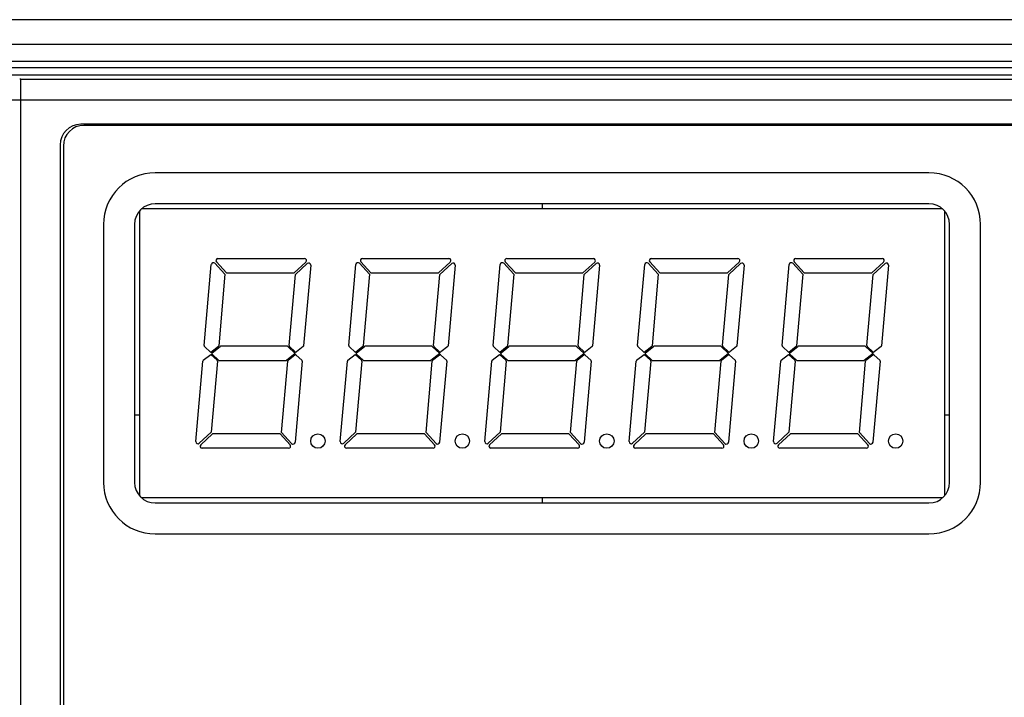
# Model space of a CAD drawing. Extents: x -841 to -216, y -127 to 601.
# Tile 47 of 201: x -594 to -546, y 194 to 227. Entities that reach past the tile are written whole.
import ezdxf

# ---------------------------------------------------------------- set-up
doc = ezdxf.new("R2010")
doc.units = 0
doc.header["$LTSCALE"] = 23.1
doc.layers.add('HEATSINK_AM_0', color=7, linetype='CONTINUOUS')

msp = doc.modelspace()

# ---------------------------------------------------------------- linework, layer by layer
at = {"layer": 'HEATSINK_AM_0', "color": 7}
for p, q in [((-513.021, 226.67), (-599.418, 226.67)), ((-511.826, 225.471), (-600.614, 225.471)), ((-596.329, 224.658), (-516.111, 224.658)), ((-595.529, 224.358), (-516.911, 224.358)), ((-595.17, 223.999), (-517.27, 223.999)), ((-593.726, 223.79), (-593.782, 223.789)), ((-593.726, 174.208), (-593.726, 223.79)), ((-593.726, 223.79), (-518.713, 223.79)), ((-594.716, 222.791), (-517.723, 222.791)), ((-521.613, 221.601), (-590.826, 221.601)), ((-521.77, 221.549), (-590.67, 221.549)), ((-591.826, 220.601), (-591.826, 177.398)), ((-591.67, 220.549), (-591.67, 177.449)), ((-549.72, 219.249), (-587.22, 219.249)), ((-549.72, 217.749), (-587.22, 217.749)), ((-568.47, 217.749), (-568.47, 217.499)), ((-587.965, 203.587), (-587.965, 217.411)), ((-549.063, 217.499), (-587.876, 217.499)), ((-548.965, 217.401), (-548.965, 203.598)), ((-589.72, 216.749), (-589.72, 204.249)), ((-588.22, 216.749), (-588.22, 204.249)), ((-548.72, 204.249), (-548.72, 216.749)), ((-547.22, 204.249), (-547.22, 216.749)), ((-584.842, 210.874), (-584.498, 214.805)), ((-584.324, 214.864), (-583.836, 214.332)), ((-583.763, 214.399), (-584.251, 214.932)), ((-584.177, 215.099), (-579.985, 215.099)), ((-579.918, 214.924), (-580.491, 214.399)), ((-580.424, 214.326), (-579.85, 214.852)), ((-579.682, 214.769), (-580.024, 210.871)), ((-577.842, 210.874), (-577.498, 214.805)), ((-577.324, 214.864), (-576.836, 214.332)), ((-576.763, 214.399), (-577.251, 214.932)), ((-577.177, 215.099), (-572.985, 215.099)), ((-572.918, 214.924), (-573.491, 214.399)), ((-573.424, 214.326), (-572.85, 214.852)), ((-572.682, 214.769), (-573.024, 210.871)), ((-570.842, 210.874), (-570.498, 214.805)), ((-570.324, 214.864), (-569.836, 214.332)), ((-569.763, 214.399), (-570.251, 214.932)), ((-570.177, 215.099), (-565.985, 215.099)), ((-565.918, 214.924), (-566.491, 214.399)), ((-566.424, 214.326), (-565.85, 214.852)), ((-565.682, 214.769), (-566.024, 210.871)), ((-563.842, 210.874), (-563.498, 214.805)), ((-563.324, 214.864), (-562.836, 214.332)), ((-562.763, 214.399), (-563.251, 214.932)), ((-563.177, 215.099), (-558.985, 215.099)), ((-558.918, 214.924), (-559.491, 214.399)), ((-559.424, 214.326), (-558.85, 214.852)), ((-558.682, 214.769), (-559.024, 210.871)), ((-556.842, 210.874), (-556.498, 214.805)), ((-556.324, 214.864), (-555.836, 214.332)), ((-555.763, 214.399), (-556.251, 214.932)), ((-556.177, 215.099), (-551.985, 215.099)), ((-551.918, 214.924), (-552.491, 214.399)), ((-552.424, 214.326), (-551.85, 214.852)), ((-551.682, 214.769), (-552.024, 210.871)), ((-583.836, 214.332), (-584.139, 210.871)), ((-583.763, 214.399), (-580.491, 214.399)), ((-580.726, 210.874), (-580.424, 214.326)), ((-576.836, 214.332), (-577.139, 210.871)), ((-576.763, 214.399), (-573.491, 214.399)), ((-573.726, 210.874), (-573.424, 214.326)), ((-569.836, 214.332), (-570.139, 210.871)), ((-569.763, 214.399), (-566.491, 214.399)), ((-566.726, 210.874), (-566.424, 214.326)), ((-562.836, 214.332), (-563.139, 210.871)), ((-562.763, 214.399), (-559.491, 214.399)), ((-559.726, 210.874), (-559.424, 214.326)), ((-555.836, 214.332), (-556.139, 210.871)), ((-555.763, 214.399), (-552.491, 214.399)), ((-552.726, 210.874), (-552.424, 214.326)), ((-584.889, 210.162), (-584.527, 210.449)), ((-584.519, 210.549), (-584.826, 210.833)), ((-584.527, 210.449), (-584.22, 210.166)), ((-584.157, 210.837), (-584.519, 210.549)), ((-584.143, 210.163), (-584.462, 210.457)), ((-584.46, 210.532), (-584.074, 210.838)), ((-580.828, 210.849), (-584.043, 210.849)), ((-580.429, 210.499), (-580.856, 210.16)), ((-580.794, 210.836), (-580.429, 210.499)), ((-580.434, 210.578), (-580.71, 210.833)), ((-580.041, 210.837), (-580.369, 210.576)), ((-577.889, 210.162), (-577.527, 210.449)), ((-577.519, 210.549), (-577.826, 210.833)), ((-577.527, 210.449), (-577.22, 210.166)), ((-577.157, 210.837), (-577.519, 210.549)), ((-577.143, 210.163), (-577.462, 210.457)), ((-577.46, 210.532), (-577.074, 210.838)), ((-573.828, 210.849), (-577.043, 210.849)), ((-573.429, 210.499), (-573.856, 210.16)), ((-573.794, 210.836), (-573.429, 210.499)), ((-573.434, 210.578), (-573.71, 210.833)), ((-573.041, 210.837), (-573.369, 210.576)), ((-570.889, 210.162), (-570.527, 210.449)), ((-570.519, 210.549), (-570.826, 210.833)), ((-570.527, 210.449), (-570.22, 210.166)), ((-570.157, 210.837), (-570.519, 210.549)), ((-570.143, 210.163), (-570.462, 210.457)), ((-570.46, 210.532), (-570.074, 210.838)), ((-566.828, 210.849), (-570.043, 210.849)), ((-566.429, 210.499), (-566.856, 210.16)), ((-566.794, 210.836), (-566.429, 210.499)), ((-566.434, 210.578), (-566.71, 210.833)), ((-566.041, 210.837), (-566.369, 210.576)), ((-563.889, 210.162), (-563.527, 210.449)), ((-563.519, 210.549), (-563.826, 210.833)), ((-563.527, 210.449), (-563.22, 210.166)), ((-563.157, 210.837), (-563.519, 210.549)), ((-563.143, 210.163), (-563.462, 210.457)), ((-563.46, 210.532), (-563.074, 210.838)), ((-559.828, 210.849), (-563.043, 210.849)), ((-559.429, 210.499), (-559.856, 210.16)), ((-559.794, 210.836), (-559.429, 210.499)), ((-559.434, 210.578), (-559.71, 210.833)), ((-559.041, 210.837), (-559.369, 210.576)), ((-556.889, 210.162), (-556.527, 210.449)), ((-556.519, 210.549), (-556.826, 210.833)), ((-556.527, 210.449), (-556.22, 210.166)), ((-556.157, 210.837), (-556.519, 210.549)), ((-556.143, 210.163), (-556.462, 210.457)), ((-556.46, 210.532), (-556.074, 210.838)), ((-552.828, 210.849), (-556.043, 210.849)), ((-552.429, 210.499), (-552.856, 210.16)), ((-552.794, 210.836), (-552.429, 210.499)), ((-552.434, 210.578), (-552.71, 210.833)), ((-552.041, 210.837), (-552.369, 210.576)), ((-585.248, 206.229), (-584.907, 210.128)), ((-584.204, 210.125), (-584.506, 206.673)), ((-584.109, 210.149), (-580.887, 210.149)), ((-581.094, 206.667), (-580.791, 210.128)), ((-580.773, 210.162), (-580.445, 210.423)), ((-580.089, 210.125), (-580.433, 206.193)), ((-580.38, 210.42), (-580.105, 210.166)), ((-578.248, 206.229), (-577.907, 210.128)), ((-577.204, 210.125), (-577.506, 206.673)), ((-577.109, 210.149), (-573.887, 210.149)), ((-574.094, 206.667), (-573.791, 210.128)), ((-573.773, 210.162), (-573.445, 210.423)), ((-573.089, 210.125), (-573.433, 206.193)), ((-573.38, 210.42), (-573.105, 210.166)), ((-571.248, 206.229), (-570.907, 210.128)), ((-570.204, 210.125), (-570.506, 206.673)), ((-570.109, 210.149), (-566.887, 210.149)), ((-567.094, 206.667), (-566.791, 210.128)), ((-566.773, 210.162), (-566.445, 210.423)), ((-566.089, 210.125), (-566.433, 206.193)), ((-566.38, 210.42), (-566.105, 210.166)), ((-564.248, 206.229), (-563.907, 210.128)), ((-563.204, 210.125), (-563.506, 206.673)), ((-563.109, 210.149), (-559.887, 210.149)), ((-560.094, 206.667), (-559.791, 210.128)), ((-559.773, 210.162), (-559.445, 210.423)), ((-559.089, 210.125), (-559.433, 206.193)), ((-559.38, 210.42), (-559.105, 210.166)), ((-557.248, 206.229), (-556.907, 210.128)), ((-556.204, 210.125), (-556.506, 206.673)), ((-556.109, 210.149), (-552.887, 210.149)), ((-553.094, 206.667), (-552.791, 210.128)), ((-552.773, 210.162), (-552.445, 210.423)), ((-552.089, 210.125), (-552.433, 206.193)), ((-552.38, 210.42), (-552.105, 210.166)), ((-587.965, 207.499), (-588.22, 207.499)), ((-548.72, 207.499), (-548.965, 207.499)), ((-584.506, 206.673), (-585.081, 206.147)), ((-580.606, 206.134), (-581.094, 206.667)), ((-577.506, 206.673), (-578.081, 206.147)), ((-573.606, 206.134), (-574.094, 206.667)), ((-570.506, 206.673), (-571.081, 206.147)), ((-566.606, 206.134), (-567.094, 206.667)), ((-563.506, 206.673), (-564.081, 206.147)), ((-559.606, 206.134), (-560.094, 206.667)), ((-556.506, 206.673), (-557.081, 206.147)), ((-552.606, 206.134), (-553.094, 206.667)), ((-585.012, 206.074), (-584.439, 206.599)), ((-581.168, 206.599), (-584.439, 206.599)), ((-581.168, 206.599), (-580.68, 206.067)), ((-578.012, 206.074), (-577.439, 206.599)), ((-574.168, 206.599), (-577.439, 206.599)), ((-574.168, 206.599), (-573.68, 206.067)), ((-571.012, 206.074), (-570.439, 206.599)), ((-567.168, 206.599), (-570.439, 206.599)), ((-567.168, 206.599), (-566.68, 206.067)), ((-564.012, 206.074), (-563.439, 206.599)), ((-560.168, 206.599), (-563.439, 206.599)), ((-560.168, 206.599), (-559.68, 206.067)), ((-557.012, 206.074), (-556.439, 206.599)), ((-553.168, 206.599), (-556.439, 206.599)), ((-553.168, 206.599), (-552.68, 206.067)), ((-580.754, 205.899), (-584.946, 205.899)), ((-573.754, 205.899), (-577.946, 205.899)), ((-566.754, 205.899), (-570.946, 205.899)), ((-559.754, 205.899), (-563.946, 205.899)), ((-552.754, 205.899), (-556.946, 205.899)), ((-549.063, 203.499), (-587.876, 203.499)), ((-568.47, 203.499), (-568.47, 203.249)), ((-587.22, 203.249), (-549.72, 203.249)), ((-587.22, 201.749), (-549.72, 201.749))]:
    msp.add_line(p, q, dxfattribs=at)
for centre in [(-579.334, 206.249), (-572.334, 206.249), (-565.334, 206.249), (-558.334, 206.249), (-551.334, 206.249)]:
    msp.add_circle(centre, 0.35, dxfattribs=at)
for centre, radius, start, end in [((-590.826, 220.601), 1, 90, 180), ((-590.67, 220.549), 1, 90, 180), ((-587.22, 216.749), 2.5, 90, 180), ((-549.72, 216.749), 2.5, 0, 90), ((-587.22, 216.749), 1, 90, 180), ((-549.72, 216.749), 1, 0, 90), ((-584.398, 214.797), 0.1, 42.5, 175), ((-584.177, 214.999), 0.1, 90, 222.5), ((-579.985, 214.999), 0.1, 312.5, 90), ((-579.782, 214.778), 0.1, 355, 132.5), ((-577.398, 214.797), 0.1, 42.5, 175), ((-577.177, 214.999), 0.1, 90, 222.5), ((-572.985, 214.999), 0.1, 312.5, 90), ((-572.782, 214.778), 0.1, 355, 132.5), ((-570.398, 214.797), 0.1, 42.5, 175), ((-570.177, 214.999), 0.1, 90, 222.5), ((-565.985, 214.999), 0.1, 312.5, 90), ((-565.782, 214.778), 0.1, 355, 132.5), ((-563.398, 214.797), 0.1, 42.5, 175), ((-563.177, 214.999), 0.1, 90, 222.5), ((-558.985, 214.999), 0.1, 312.5, 90), ((-558.782, 214.778), 0.1, 355, 132.5), ((-556.398, 214.797), 0.1, 42.5, 175), ((-556.177, 214.999), 0.1, 90, 222.5), ((-551.985, 214.999), 0.1, 312.5, 90), ((-551.782, 214.778), 0.1, 355, 132.5), ((-584.792, 210.869), 0.05, 175, 227.2985), ((-584.428, 210.494), 0.05, 129.1047, 227.2985), ((-584.189, 210.875), 0.05, 308.4681, 355), ((-584.043, 210.799), 0.05, 90, 128.4681), ((-580.828, 210.799), 0.05, 47.2985, 89.9999), ((-580.676, 210.869), 0.05, 175, 227.2985), ((-580.414, 210.384), 0.05, 47.2985, 128.4681), ((-580.401, 210.615), 0.05, 227.2985, 308.4681), ((-580.073, 210.875), 0.05, 308.4681, 355), ((-577.792, 210.869), 0.05, 175, 227.2985), ((-577.428, 210.494), 0.05, 129.1047, 227.2985), ((-577.189, 210.875), 0.05, 308.4681, 355), ((-577.043, 210.799), 0.05, 90, 128.4681), ((-573.828, 210.799), 0.05, 47.2985, 89.9999), ((-573.676, 210.869), 0.05, 175, 227.2985), ((-573.414, 210.384), 0.05, 47.2985, 128.4681), ((-573.401, 210.615), 0.05, 227.2985, 308.4681), ((-573.073, 210.875), 0.05, 308.4681, 355), ((-570.792, 210.869), 0.05, 175, 227.2985), ((-570.428, 210.494), 0.05, 129.1047, 227.2985), ((-570.189, 210.875), 0.05, 308.4681, 355), ((-570.043, 210.799), 0.05, 90, 128.4681), ((-566.828, 210.799), 0.05, 47.2985, 89.9999), ((-566.676, 210.869), 0.05, 175, 227.2985), ((-566.414, 210.384), 0.05, 47.2985, 128.4681), ((-566.401, 210.615), 0.05, 227.2985, 308.4681), ((-566.073, 210.875), 0.05, 308.4681, 355), ((-563.792, 210.869), 0.05, 175, 227.2985), ((-563.428, 210.494), 0.05, 129.1047, 227.2985), ((-563.189, 210.875), 0.05, 308.4681, 355), ((-563.043, 210.799), 0.05, 90, 128.4681), ((-559.828, 210.799), 0.05, 47.2985, 89.9999), ((-559.676, 210.869), 0.05, 175, 227.2985), ((-559.414, 210.384), 0.05, 47.2985, 128.4681), ((-559.401, 210.615), 0.05, 227.2985, 308.4681), ((-559.073, 210.875), 0.05, 308.4681, 355), ((-556.792, 210.869), 0.05, 175, 227.2985), ((-556.428, 210.494), 0.05, 129.1047, 227.2985), ((-556.189, 210.875), 0.05, 308.4681, 355), ((-556.043, 210.799), 0.05, 90, 128.4681), ((-552.828, 210.799), 0.05, 47.2985, 89.9999), ((-552.676, 210.869), 0.05, 175, 227.2985), ((-552.414, 210.384), 0.05, 47.2985, 128.4681), ((-552.401, 210.615), 0.05, 227.2985, 308.4681), ((-552.073, 210.875), 0.05, 308.4681, 355), ((-584.857, 210.124), 0.05, 128.4681, 175), ((-584.254, 210.129), 0.05, 355, 47.2985), ((-584.109, 210.199), 0.05, 227.2985, 269.9999), ((-580.887, 210.199), 0.05, 270, 308.4681), ((-580.741, 210.124), 0.05, 128.4681, 175), ((-580.139, 210.129), 0.05, 355, 47.2985), ((-577.857, 210.124), 0.05, 128.4681, 175), ((-577.254, 210.129), 0.05, 355, 47.2985), ((-577.109, 210.199), 0.05, 227.2985, 269.9999), ((-573.887, 210.199), 0.05, 270, 308.4681), ((-573.741, 210.124), 0.05, 128.4681, 175), ((-573.139, 210.129), 0.05, 355, 47.2985), ((-570.857, 210.124), 0.05, 128.4681, 175), ((-570.254, 210.129), 0.05, 355, 47.2985), ((-570.109, 210.199), 0.05, 227.2985, 269.9999), ((-566.887, 210.199), 0.05, 270, 308.4681), ((-566.741, 210.124), 0.05, 128.4681, 175), ((-566.139, 210.129), 0.05, 355, 47.2985), ((-563.857, 210.124), 0.05, 128.4681, 175), ((-563.254, 210.129), 0.05, 355, 47.2985), ((-563.109, 210.199), 0.05, 227.2985, 269.9999), ((-559.887, 210.199), 0.05, 270, 308.4681), ((-559.741, 210.124), 0.05, 128.4681, 175), ((-559.139, 210.129), 0.05, 355, 47.2985), ((-556.857, 210.124), 0.05, 128.4681, 175), ((-556.254, 210.129), 0.05, 355, 47.2985), ((-556.109, 210.199), 0.05, 227.2985, 269.9999), ((-552.887, 210.199), 0.05, 270, 308.4681), ((-552.741, 210.124), 0.05, 128.4681, 175), ((-552.139, 210.129), 0.05, 355, 47.2985), ((-585.148, 206.22), 0.1, 175, 312.5), ((-580.532, 206.202), 0.1, 222.5, 355), ((-578.148, 206.22), 0.1, 175, 312.5), ((-573.532, 206.202), 0.1, 222.5, 355), ((-571.148, 206.22), 0.1, 175, 312.5), ((-566.532, 206.202), 0.1, 222.5, 355), ((-564.148, 206.22), 0.1, 175, 312.5), ((-559.532, 206.202), 0.1, 222.5, 355), ((-557.148, 206.22), 0.1, 175, 312.5), ((-552.532, 206.202), 0.1, 222.5, 355), ((-584.946, 205.999), 0.1, 132.5, 270), ((-580.754, 205.999), 0.1, 270, 42.5), ((-577.946, 205.999), 0.1, 132.5, 270), ((-573.754, 205.999), 0.1, 270, 42.5), ((-570.946, 205.999), 0.1, 132.5, 270), ((-566.754, 205.999), 0.1, 270, 42.5), ((-563.946, 205.999), 0.1, 132.5, 270), ((-559.754, 205.999), 0.1, 270, 42.5), ((-556.946, 205.999), 0.1, 132.5, 270), ((-552.754, 205.999), 0.1, 270, 42.5), ((-587.22, 204.249), 2.5, 180, 270), ((-587.22, 204.249), 1, 180, 270), ((-549.72, 204.249), 2.5, 270, 360), ((-549.72, 204.249), 1, 270, 360)]:
    msp.add_arc(centre, radius, start, end, dxfattribs=at)

doc.saveas('drawing.dxf')
